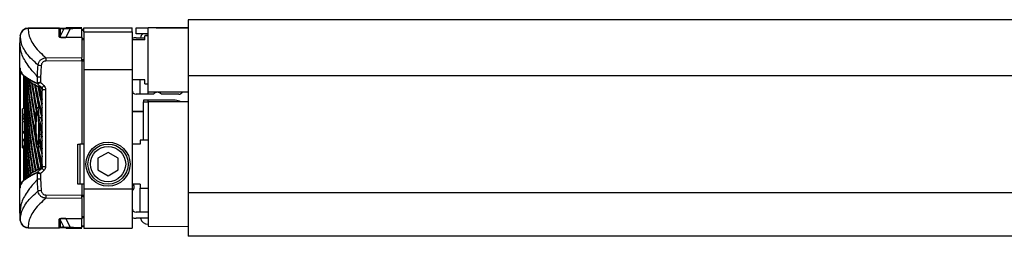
# Model space of a CAD drawing. Header units: millimetres. Extents: x 0 to 420, y 0 to 297.
# Tile 5 of 7: x 271 to 310, y 213 to 221. Entities that reach past the tile are written whole.
import ezdxf

# ---------------------------------------------------------------- set-up
doc = ezdxf.new("R2010")
doc.units = ezdxf.units.MM

msp = doc.modelspace()

# ---------------------------------------------------------------- linework, layer by layer
at = {"color": 7, "linetype": 'Continuous', "lineweight": 25}
for p, q in [((325.2993, 221.2563), (278.0073, 221.2563)), ((278.0073, 221.2563), (278.0073, 219.0525)), ((272.9393, 220.9325), (271.7187, 220.9219)), ((271.7188, 220.908), (273.8299, 220.9264)), ((271.7188, 220.9103), (271.7188, 220.908)), ((271.7188, 220.908), (271.7188, 220.9059)), ((272.9356, 220.5778), (272.9356, 220.8897)), ((272.9545, 220.918), (272.9633, 220.9188)), ((272.9763, 220.9136), (272.9763, 220.6017)), ((272.9763, 220.6017), (273.1204, 220.8806)), ((273.1883, 220.9208), (273.3664, 220.9223)), ((273.3664, 220.8992), (273.1935, 220.5646)), ((273.8299, 220.9403), (273.212, 220.9349)), ((273.8299, 220.5699), (273.8299, 220.9214)), ((273.9087, 220.8622), (273.8299, 220.8636)), ((273.8299, 220.8496), (273.9087, 220.8482)), ((273.9087, 220.941), (275.8004, 220.941)), ((273.9087, 220.7834), (273.9087, 220.941)), ((273.9087, 220.7834), (273.9087, 219.3025)), ((273.9087, 220.7834), (275.8004, 220.7834)), ((275.8004, 220.7834), (275.8004, 220.941)), ((275.8004, 220.7834), (275.8004, 219.3025)), ((275.958, 220.7045), (275.958, 220.941)), ((275.958, 220.941), (276.4309, 220.941)), ((278.0073, 220.941), (276.4309, 220.941)), ((276.4309, 219.6799), (276.4309, 220.941)), ((276.7462, 220.941), (278.0073, 220.941)), ((271.408, 220.6271), (271.4081, 220.6293)), ((273.1935, 220.5646), (273.8299, 220.5699)), ((273.8299, 220.5562), (273.1935, 220.5509)), ((273.8299, 220.5699), (273.8299, 220.5562)), ((273.8299, 220.5562), (273.8299, 219.7678)), ((273.8299, 220.5158), (273.9087, 220.5149)), ((273.8299, 220.4797), (273.9087, 220.4784)), ((276.2969, 220.4681), (275.8004, 220.4681)), ((276.4309, 220.7045), (275.958, 220.7045)), ((275.958, 220.5469), (276.2969, 220.5469)), ((276.4309, 220.6257), (276.2969, 220.6257)), ((276.2969, 220.4681), (276.2969, 220.6257)), ((276.4309, 220.6387), (276.3206, 220.6387)), ((276.3206, 220.6257), (276.3206, 220.6387)), ((271.3865, 220.3507), (271.3865, 220.3507)), ((271.3865, 219.3582), (271.3865, 220.3507)), ((272.4183, 219.7565), (273.8299, 219.7678)), ((273.8299, 219.6421), (272.4183, 219.6308)), ((273.8299, 219.6421), (273.8299, 219.7678)), ((273.8299, 219.6913), (273.9087, 219.6899)), ((273.8299, 219.6428), (273.9087, 219.6428)), ((273.8299, 219.6421), (273.8299, 216.3694)), ((276.4309, 218.4188), (276.4309, 219.6799)), ((271.3865, 219.3582), (271.3865, 219.3582)), ((271.3865, 214.6418), (271.3865, 219.3582)), ((271.4004, 219.3445), (271.4004, 214.6555)), ((273.9087, 219.3025), (275.8004, 219.3025)), ((273.9087, 219.3025), (273.9087, 214.6149)), ((275.8004, 219.3025), (275.8004, 214.6149)), ((271.5286, 219.0677), (271.6868, 218.9099)), ((271.5443, 217.7558), (271.5443, 219.0754)), ((271.5756, 219.0208), (271.5756, 218.6121)), ((271.6278, 219.0023), (271.6701, 218.945)), ((272.0843, 218.7597), (272.0843, 219.0027)), ((272.0843, 219.0027), (272.0844, 219.0027)), ((272.2087, 219.0024), (272.2087, 218.7923)), ((276.2969, 218.8917), (275.8004, 218.8917)), ((276.1157, 218.3399), (276.1157, 218.8917)), ((276.2969, 218.734), (276.2969, 218.8917)), ((325.2993, 219.0525), (278.0073, 219.0525)), ((278.0073, 219.0525), (278.0073, 214.4519)), ((271.5756, 218.4452), (271.5756, 218.6121)), ((272.0838, 218.7597), (272.0843, 218.7597)), ((272.0976, 218.7262), (272.0982, 218.7263)), ((272.2498, 218.5747), (272.2504, 218.5744)), ((272.2747, 218.5179), (272.2731, 218.5186)), ((272.2731, 218.1241), (272.2731, 218.5186)), ((272.2747, 218.5179), (272.399, 218.5179)), ((272.2747, 215.4821), (272.2747, 218.5179)), ((272.399, 218.5179), (272.399, 215.4821)), ((276.2969, 218.734), (276.4309, 218.734)), ((276.6355, 218.3242), (275.958, 218.3242)), ((277.4962, 218.0877), (276.2418, 218.0877)), ((276.2418, 218.0877), (276.2418, 218.0247)), ((276.4309, 218.4188), (278.0073, 218.4188)), ((276.4309, 218.3399), (276.4309, 218.4188)), ((276.4309, 218.0286), (276.4309, 218.0877)), ((277.629, 218.3242), (276.9515, 218.3242)), ((271.5756, 217.749), (271.4968, 217.7483)), ((271.5756, 217.9637), (271.5756, 217.7058)), ((271.6575, 217.7921), (271.6524, 217.792)), ((272.1564, 217.7928), (272.0785, 217.7914)), ((272.2731, 217.4757), (272.2731, 217.9441)), ((276.2418, 216.5271), (276.2418, 218.0247)), ((276.2418, 218.0247), (276.4309, 218.0247)), ((278.0073, 218.0345), (276.4309, 218.0247)), ((276.4309, 218.0247), (276.4309, 213.1378)), ((271.5775, 217.5319), (271.4968, 217.5312)), ((271.4968, 217.4794), (271.4968, 217.5312)), ((271.4968, 217.4794), (271.5778, 217.4794)), ((271.4968, 217.4049), (271.4968, 217.4794)), ((271.4968, 217.3569), (271.4968, 217.4049)), ((271.4968, 217.4049), (271.5778, 217.4049)), ((271.4968, 217.3569), (271.5776, 217.3563)), ((271.4968, 217.2533), (271.4968, 217.3569)), ((271.5756, 217.5337), (271.5756, 217.2685)), ((271.5778, 217.4049), (271.5778, 217.4794)), ((271.5789, 217.4056), (271.5789, 216.9241)), ((272.2189, 217.3978), (272.1396, 217.3977)), ((272.2731, 216.8273), (272.2731, 217.2957)), ((276.2418, 217.6542), (275.8004, 217.6542)), ((276.2418, 217.6306), (275.8004, 217.6306)), ((276.0368, 217.6542), (276.0368, 217.6306)), ((271.4968, 217.2533), (271.5765, 217.2527)), ((271.4968, 217.2495), (271.4968, 217.2533)), ((271.4968, 217.2495), (271.5764, 217.2488)), ((271.4968, 216.8561), (271.4968, 217.2357)), ((271.4968, 216.8561), (271.4968, 216.9083)), ((271.5756, 217.2488), (271.5756, 217.2461)), ((271.5756, 217.0582), (271.5756, 216.8595)), ((271.5789, 216.9241), (271.592, 216.9242)), ((271.7604, 217.0462), (271.6815, 217.046)), ((271.4968, 216.8561), (271.5763, 216.8561)), ((271.4968, 216.8073), (271.4968, 216.8561)), ((271.4968, 216.8073), (271.5761, 216.8066)), ((271.4968, 216.5608), (271.4968, 216.8073)), ((271.4968, 216.5608), (271.5776, 216.5614)), ((271.4968, 216.5128), (271.4968, 216.5608)), ((271.4968, 216.5128), (271.5778, 216.5128)), ((271.4968, 216.2935), (271.4968, 216.5128)), ((271.5778, 216.2935), (271.5778, 216.5128)), ((271.5789, 216.7572), (271.5789, 216.2758)), ((272.2242, 216.7255), (272.1449, 216.7253)), ((272.2731, 216.179), (272.2731, 216.6473)), ((276.4309, 216.5271), (276.1157, 216.5271)), ((276.1157, 216.5271), (276.1157, 216.3694)), ((271.4968, 216.2417), (271.4968, 216.2935)), ((271.4968, 216.2935), (271.5778, 216.2935)), ((271.4968, 216.2417), (271.5775, 216.241)), ((271.4968, 216.2364), (271.4968, 216.2417)), ((271.4968, 216.2364), (271.5756, 216.2359)), ((271.4968, 216.2177), (271.4968, 216.2364)), ((271.4968, 216.2177), (271.5756, 216.2171)), ((271.5443, 214.9299), (271.5443, 216.2173)), ((271.5756, 216.241), (271.5756, 215.8517)), ((271.5789, 216.2758), (271.592, 216.2758)), ((271.6524, 216.208), (271.6835, 216.2074)), ((271.7528, 216.4782), (271.6739, 216.4782)), ((272.1834, 216.2634), (272.1041, 216.2638)), ((272.1834, 216.2634), (272.1945, 216.3364)), ((273.6722, 214.793), (273.6722, 216.3694)), ((273.6722, 216.3694), (273.7511, 216.3694)), ((273.7511, 216.3694), (273.7511, 214.793)), ((273.9087, 216.3694), (273.7511, 216.3694)), ((276.1157, 216.3694), (275.8004, 216.3694)), ((271.5756, 215.8517), (271.5756, 215.3702)), ((271.5789, 216.1088), (271.5789, 215.6274)), ((272.2731, 215.5306), (272.2731, 215.9989)), ((274.8545, 216.0363), (274.4605, 215.8088)), ((274.4605, 215.8088), (274.4605, 215.3537)), ((275.2486, 215.8088), (274.8545, 216.0363)), ((275.2486, 215.3537), (275.2486, 215.8088)), ((271.5756, 215.2033), (271.5756, 215.3702)), ((271.5789, 215.6274), (271.592, 215.6274)), ((272.2747, 215.4821), (272.399, 215.4821)), ((274.4605, 215.3537), (274.8545, 215.1262)), ((274.8545, 215.1262), (275.2486, 215.3537)), ((271.6865, 215.0898), (271.5286, 214.9323)), ((271.67, 215.055), (271.6349, 215.0087)), ((271.9995, 215.3064), (271.9562, 215.2808)), ((272.0843, 215.2403), (272.0838, 215.2403)), ((272.0843, 214.9973), (272.0843, 215.2403)), ((272.0844, 214.9973), (272.0843, 214.9973)), ((272.0976, 215.2738), (272.0982, 215.2737)), ((272.2087, 215.2077), (272.2087, 214.9976)), ((271.3865, 213.6493), (271.3865, 214.6418)), ((271.3865, 214.6418), (271.3865, 214.6418)), ((273.7511, 214.793), (273.6722, 214.793)), ((273.9087, 214.793), (273.7511, 214.793)), ((273.8299, 214.793), (273.8299, 214.3579)), ((273.9087, 214.6149), (275.8004, 214.6149)), ((273.9087, 214.6149), (273.9087, 213.059)), ((276.1157, 214.793), (275.8004, 214.793)), ((275.8004, 214.6149), (275.8004, 213.059)), ((276.1157, 214.793), (276.1157, 214.6354)), ((276.1157, 214.6354), (276.4309, 214.6354)), ((276.1157, 213.6896), (276.1157, 214.6354)), ((272.4183, 214.3692), (273.8299, 214.3579)), ((273.8299, 214.2322), (272.4183, 214.2435)), ((273.8299, 214.2322), (273.8299, 214.3579)), ((273.8299, 214.3572), (273.9087, 214.3572)), ((273.8299, 214.3087), (273.9087, 214.3101)), ((273.8299, 214.2322), (273.8299, 213.4438)), ((325.2993, 214.4519), (278.0073, 214.4519)), ((278.0073, 214.4519), (278.0073, 212.7437)), ((271.3865, 213.6493), (271.3865, 213.6493)), ((272.9356, 213.1103), (272.9356, 213.4222)), ((273.1935, 213.4491), (273.8299, 213.4438)), ((273.8299, 213.4301), (273.1935, 213.4354)), ((273.1935, 213.4354), (273.3664, 213.1008)), ((273.8299, 213.5203), (273.9087, 213.5216)), ((273.8299, 213.4842), (273.9087, 213.4851)), ((273.8299, 213.4438), (273.8299, 213.4301)), ((273.8299, 213.0786), (273.8299, 213.4301)), ((276.4309, 213.6896), (275.958, 213.6896)), ((276.4309, 213.4531), (275.958, 213.4531)), ((271.4081, 213.3707), (271.408, 213.3729)), ((271.7187, 213.0781), (272.9393, 213.0675)), ((271.7188, 213.0941), (271.7188, 213.092)), ((271.7188, 213.092), (273.8299, 213.0736)), ((271.7188, 213.092), (271.7188, 213.0891)), ((272.9633, 213.0812), (272.9545, 213.082)), ((273.1204, 213.1194), (272.9763, 213.3983)), ((272.9763, 213.3983), (272.9763, 213.0864)), ((273.3664, 213.0777), (273.1883, 213.0792)), ((273.212, 213.0651), (273.8299, 213.0597)), ((273.8299, 213.1504), (273.9087, 213.1518)), ((273.8299, 213.1364), (273.9087, 213.1378)), ((273.9087, 213.059), (275.8004, 213.059)), ((276.4309, 213.1378), (278.0073, 213.128)), ((325.2993, 212.7437), (278.0073, 212.7437))]:
    msp.add_line(p, q, dxfattribs=at)
at = {"color": 7, "linetype": 'Continuous', "lineweight": 25, "flags": 128}
for points in [[(272.9763, 220.9136), (272.969, 220.9165), (272.9633, 220.9188)], [(272.2504, 218.5744), (272.174, 218.6503), (272.1575, 218.6667), (272.0976, 218.7262)], [(272.2087, 218.7923), (272.2452, 218.7561), (272.3382, 218.6638)], [(272.0976, 215.2738), (272.174, 215.3497), (272.2504, 215.4256)], [(272.3382, 215.3362), (272.2452, 215.2439), (272.2087, 215.2077)]]:
    msp.add_lwpolyline(points, dxfattribs=at)
at = {"color": 7, "linetype": 'Continuous', "lineweight": 25}
for radius in [0.867, 0.7882, 0.6936]:
    msp.add_circle((274.8545, 215.5812), radius, dxfattribs=at)
for centre, radius, start, end in [((271.7211, 220.5932), 0.3148, 90.41075, 173.82145), ((271.7211, 220.591), 0.3149, 90.41461, 173.82073), ((272.9352, 220.937), 0.0473, 270.45949, 330.36316), ((273.189, 220.8421), 0.0787, 90.5124, 150.65937), ((276.4736, 220.0882), 5.0939, 173.95163, 177.04549), ((272.9352, 220.6251), 0.0473, 270.45949, 330.36316), ((272.4287, 220.5577), 0.7649, 359.48748, 0.51252), ((275.958, 220.1528), 0.3941, 90, 113.57818), ((276.4309, 220.4681), 0.3153, 131.40962, 165.52249), ((276.7616, 219.6937), 4.3437, 179.1712, 180.8288), ((276.7276, 265.6006), 46.3578, 264.28164, 264.43522), ((272.131, 218.7594), 0.0471, 179.69627, 224.89199), ((272.1319, 218.7599), 0.0476, 180.27775, 224.92063), ((276.2505, 214.737), 5.5431, 134.89458, 136.18907), ((275.958, 218.4818), 0.1576, 180, 270), ((276.7935, 218.2064), 0.197, 36.68811, 143.31189), ((277.4962, 217.6148), 0.4729, 62.08832, 90), ((277.629, 218.4818), 0.1576, 270, 336.42182), ((276.2505, 219.263), 5.5431, 223.81093, 225.10542), ((272.131, 215.2406), 0.0471, 135.10801, 180.30373), ((272.1319, 215.2401), 0.0476, 135.07937, 179.72225), ((275.6821, 214.6827), 0.197, 306.8699, 34.0558), ((276.7276, 168.3994), 46.3578, 95.56478, 95.71836), ((276.7616, 214.3063), 4.3437, 179.1712, 180.8288), ((275.958, 213.8472), 0.1576, 180, 270), ((276.4736, 213.9118), 5.0939, 182.95451, 186.04838), ((272.9352, 213.3749), 0.0473, 29.63684, 89.54051), ((272.4287, 213.4423), 0.7649, 359.48748, 0.51252), ((275.958, 213.8472), 0.3941, 246.42182, 270), ((276.4309, 213.5319), 0.3153, 194.47751, 270), ((271.7211, 213.409), 0.3149, 186.17949, 269.5857), ((271.7211, 213.4068), 0.3148, 186.17855, 269.58925), ((272.9352, 213.063), 0.0473, 29.63684, 89.54051), ((273.189, 213.1579), 0.0787, 209.34063, 269.4876)]:
    msp.add_arc(centre, radius, start, end, dxfattribs=at)
for centre, major_axis, ratio, start_param, end_param in [((273.4559, 220.8443), (0.3382, -0.0311), 0.1425845, 1.8517637, 3.0286506), ((273.3542, 220.5994), (0.4186, 0.0219), 0.1038687, 3.1361623, 4.3130492), ((273.3538, 220.6466), (0.3778, 0.0495), 0.1773458, 3.0742614, 4.2511482), ((406.799, 217.8163), (135.2219, -1.5418), 0.414169, 3.1476617, 3.1753083), ((406.799, 220.5378), (135.2219, 1.5418), 0.414169, 3.1407027, 3.1666855), ((406.799, 218.4647), (135.2219, -1.5418), 0.414169, 3.1588855, 3.1817341), ((406.799, 221.1862), (135.2219, 1.5418), 0.414169, 3.1531833, 3.218904), ((406.799, 219.1131), (135.2219, -1.5418), 0.414169, 3.1715549, 3.2359826), ((406.799, 221.8346), (135.2219, 1.5418), 0.414169, 3.1653215, 3.2294091), ((406.799, 219.7615), (135.2219, -1.5418), 0.414169, 3.1836893, 3.2284504), ((406.799, 222.483), (135.2219, 1.5418), 0.414169, 3.1778803, 3.2177659), ((406.799, 220.4099), (135.2219, -1.5418), 0.414169, 3.1966516, 3.2268682), ((406.799, 223.1314), (135.2219, 1.5418), 0.414169, 3.1906186, 3.2178101), ((406.799, 219.8894), (135.2219, 1.5418), 0.414169, 3.1368704, 3.1647365), ((406.799, 217.1679), (135.2219, -1.5418), 0.414169, 3.146315, 3.1742349), ((406.799, 221.0583), (135.2219, -1.5418), 0.414169, 3.2096241, 3.2295325), ((406.799, 223.7797), (135.2219, 1.5418), 0.414169, 3.203634, 3.221638), ((406.799, 223.7797), (135.1431, 1.5409), 0.414169, 3.2046672, 3.2212045), ((406.799, 221.7066), (135.2219, -1.5418), 0.414169, 3.2226079, 3.2479278), ((406.799, 224.4281), (135.2219, 1.5418), 0.414169, 3.2166698, 3.2384832), ((406.799, 224.4281), (135.1431, 1.5409), 0.414169, 3.2175547, 3.2325931), ((406.799, 222.355), (135.2219, -1.5418), 0.414169, 3.2356038, 3.2479278), ((406.799, 225.0765), (135.2219, 1.5418), 0.414169, 3.2297269, 3.2384832), ((406.799, 225.0765), (135.1431, 1.5409), 0.414169, 3.2298573, 3.2325931), ((406.799, 223.1314), (135.1431, 1.5409), 0.414169, 3.2014731, 3.2118391), ((406.799, 219.241), (135.2219, 1.5418), 0.414169, 3.1368704, 3.1874403), ((406.799, 218.4647), (135.2219, -1.5418), 0.414169, 3.182791, 3.2255169), ((406.799, 215.7835), (135.222, -1.5296), 0.4082376, 3.1408103, 3.1426868), ((406.799, 216.5195), (135.2219, -1.5418), 0.414169, 3.1532999, 3.1941409), ((406.799, 222.483), (135.1431, 1.5409), 0.414169, 3.2014731, 3.2111161), ((406.799, 223.7797), (135.2219, 1.5418), 0.414169, 3.2282303, 3.2384832), ((406.799, 223.7797), (135.1431, 1.5409), 0.414169, 3.2282952, 3.2325931), ((406.799, 218.5927), (135.2219, 1.5418), 0.414169, 3.1438553, 3.1769639), ((406.799, 220.5378), (135.2219, 1.5418), 0.414169, 3.1764356, 3.2084087), ((406.799, 221.8346), (135.1431, 1.5409), 0.414169, 3.2014731, 3.2107809), ((406.799, 221.0583), (135.2219, -1.5418), 0.414169, 3.2383085, 3.2479278), ((406.799, 218.1342), (135.222, 1.5296), 0.4082381, 3.1369749, 3.142375), ((406.799, 215.8712), (135.2219, -1.5418), 0.414169, 3.1532999, 3.1836839), ((406.799, 217.8163), (135.2219, -1.5418), 0.414169, 3.1858228, 3.2150558), ((406.799, 220.4099), (135.2219, -1.5418), 0.414169, 3.2375651, 3.2479278), ((406.799, 223.1314), (135.2219, 1.5418), 0.414169, 3.228661, 3.2384832), ((406.799, 223.1314), (135.1431, 1.5409), 0.414169, 3.2287259, 3.2325931), ((406.799, 217.9443), (135.2219, 1.5418), 0.414169, 3.1438553, 3.1659828), ((406.799, 217.1679), (135.2219, -1.5418), 0.414169, 3.1835014, 3.2045977), ((406.799, 219.8894), (135.2219, 1.5418), 0.414169, 3.1749937, 3.1979214), ((406.799, 221.1862), (135.1431, 1.5409), 0.414169, 3.2014731, 3.2177406), ((406.799, 221.8346), (135.1431, 1.5409), 0.414169, 3.2145152, 3.2294268), ((406.799, 219.7615), (135.2219, -1.5418), 0.414169, 3.2325732, 3.2458073), ((406.799, 222.483), (135.2219, 1.5418), 0.414169, 3.2253052, 3.2384832), ((406.799, 222.483), (135.1431, 1.5409), 0.414169, 3.2253774, 3.2325931), ((406.799, 214.5744), (135.2219, -1.5418), 0.414169, 3.146315, 3.1615875), ((406.799, 215.2228), (135.2219, -1.5418), 0.414169, 3.1532999, 3.1732253), ((406.799, 216.6475), (135.2219, 1.5418), 0.414169, 3.1368704, 3.1437796), ((406.799, 217.2959), (135.2219, 1.5418), 0.414169, 3.1438553, 3.1550218), ((406.799, 220.5378), (135.1431, 1.5409), 0.414169, 3.2014731, 3.2072782), ((406.799, 213.926), (135.2219, -1.5418), 0.414169, 3.146315, 3.1502874), ((273.3542, 213.4006), (0.4186, -0.0219), 0.1038687, 1.9701362, 3.147023), ((273.3538, 213.3534), (0.3778, -0.0495), 0.1773458, 2.0320371, 3.2089239), ((273.4559, 213.1557), (0.3382, 0.0311), 0.1425845, 3.2545347, 4.4314216)]:
    msp.add_ellipse(centre, major_axis=major_axis, ratio=ratio, start_param=start_param, end_param=end_param, dxfattribs=at)
for points, knots in [([(271.7176, 220.9185), (271.6832, 220.9161), (271.6169, 220.9116), (271.535, 220.8651), (271.4769, 220.8097), (271.4406, 220.7536), (271.4201, 220.7029), (271.4108, 220.6628), (271.4077, 220.6384), (271.4072, 220.6295), (271.4072, 220.6293)], [0, 0, 0, 0, 0.2191321, 0.421732, 0.5896032, 0.7314094, 0.8479313, 0.9378161, 0.9988061, 1, 1, 1, 1]), ([(271.7188, 220.9059), (271.7246, 220.8274), (271.7362, 220.6703), (271.8275, 220.4355), (272.0104, 220.1302), (272.2567, 219.9046), (272.4183, 219.7565)], [0, 0, 0, 0, 0.2036202, 0.4072406, 0.6109477, 1, 1, 1, 1]), ([(272.9356, 220.8897), (272.9359, 220.8924), (272.9368, 220.9005), (272.9365, 220.91), (272.9515, 220.9167), (272.9545, 220.918)], [0, 0, 0, 0, 0.2892673, 0.8568296, 1, 1, 1, 1]), ([(272.9759, 220.9189), (273.0183, 220.9193), (273.0972, 220.92), (273.1594, 220.9205), (273.1883, 220.9208)], [0, 0, 0, 0, 0.535561, 1, 1, 1, 1]), ([(273.1204, 220.8806), (273.0915, 220.8833), (273.04, 220.8881), (272.9958, 220.9058), (272.9763, 220.9136)], [0, 0, 0, 0, 0.5599741, 1, 1, 1, 1]), ([(273.3664, 220.8992), (273.3664, 220.9066), (273.3663, 220.9196), (273.3664, 220.9215), (273.3664, 220.9223)], [0, 0, 0, 0, 0.56, 1, 1, 1, 1]), ([(273.3664, 220.9223), (273.453, 220.9231), (273.6078, 220.9244), (273.7619, 220.9258), (273.8299, 220.9264)], [0, 0, 0, 0, 0.5593923, 1, 1, 1, 1]), ([(273.8299, 220.9214), (273.7434, 220.9152), (273.5892, 220.9043), (273.4344, 220.9008), (273.3664, 220.8992)], [0, 0, 0, 0, 0.560586, 1, 1, 1, 1]), ([(273.8299, 220.9214), (273.8299, 220.9223), (273.8299, 220.9245), (273.8299, 220.9261), (273.8299, 220.9263), (273.8299, 220.9264)], [0, 0, 0, 0, 0.3193957, 0.7481913, 1, 1, 1, 1]), ([(271.4085, 220.6435), (271.4038, 220.5974), (271.3946, 220.5052), (271.3892, 220.4127), (271.3865, 220.3665)], [0, 0, 0, 0, 0.5005685, 1, 1, 1, 1]), ([(272.1085, 219.4734), (271.9465, 219.6185), (271.6996, 219.8396), (271.518, 220.1687), (271.4218, 220.3305), (271.4219, 220.672), (271.408, 220.6249), (271.408, 220.6249)], [0, 0, 0, 0, 0.3887669, 0.5925279, 0.7962893, 0.9999993, 1, 1, 1, 1]), ([(271.408, 220.6249), (271.408, 220.6249), (271.408, 220.6256), (271.408, 220.6263), (271.408, 220.6271)], [0, 0, 0, 0, 0.0003655, 1, 1, 1, 1]), ([(272.0843, 219.0027), (272.079, 219.0112), (272.0458, 219.0636), (271.9058, 219.2096), (271.6652, 219.5138), (271.4339, 219.9142), (271.4023, 220.2051), (271.3865, 220.3507)], [0, 0, 0, 0, 0.0117013, 0.0722088, 0.3141935, 0.6568871, 1, 1, 1, 1]), ([(272.1085, 219.4734), (272.1155, 219.508), (272.1294, 219.5774), (272.1922, 219.6653), (272.2779, 219.7282), (272.3585, 219.7536), (272.4059, 219.7559), (272.4183, 219.7565)], [0, 0, 0, 0, 0.2296881, 0.4595969, 0.6887793, 0.9180889, 1, 1, 1, 1]), ([(272.4183, 219.6308), (272.4108, 219.6305), (272.3823, 219.6292), (272.3338, 219.6141), (272.2823, 219.5765), (272.2446, 219.5237), (272.2363, 219.482), (272.2322, 219.4612)], [0, 0, 0, 0, 0.0821077, 0.3116546, 0.5407071, 0.7703697, 1, 1, 1, 1]), ([(271.3865, 219.3582), (271.3923, 219.3156), (271.4018, 219.2472), (271.4647, 219.1529), (271.5196, 219.0947), (271.5858, 219.0365), (271.663, 218.9783), (271.7896, 218.9008), (271.9294, 218.8279), (272.0358, 218.7809), (272.0838, 218.7597)], [0, 0, 0, 0, 0.2128192, 0.3423754, 0.4719316, 0.50432, 0.6339994, 0.7636564, 0.8932125, 1, 1, 1, 1]), ([(272.0976, 218.7262), (272.0495, 218.7474), (271.9432, 218.7944), (271.8034, 218.8673), (271.6767, 218.9448), (271.5997, 219.003), (271.5333, 219.0613), (271.4804, 219.1195), (271.4353, 219.1777), (271.4285, 219.2101), (271.4271, 219.2166)], [0, 0, 0, 0, 0.1302824, 0.288343, 0.4465265, 0.6047374, 0.6442518, 0.8023123, 0.9603728, 1, 1, 1, 1]), ([(272.0844, 219.0027), (272.0848, 219.0441), (272.0865, 219.2013), (272.0992, 219.358), (272.1085, 219.4734)], [0, 0, 0, 0, 0.2638842, 1, 1, 1, 1]), ([(272.2322, 219.4612), (272.2231, 219.3487), (272.2108, 219.1959), (272.2091, 219.0427), (272.2087, 219.0024)], [0, 0, 0, 0, 0.7365741, 1, 1, 1, 1]), ([(271.6799, 218.9207), (271.6921, 218.9076), (271.7331, 218.8635), (271.8163, 218.8036), (271.9393, 218.7255), (272.0718, 218.6528), (272.198, 218.5955), (272.2547, 218.5697)], [0, 0, 0, 0, 0.1134097, 0.380634, 0.514243, 0.7814673, 1, 1, 1, 1]), ([(272.2087, 219.0024), (272.2043, 219.0024), (272.1856, 219.0024), (272.1533, 219.0025), (272.1184, 219.0026), (272.0929, 219.0026), (272.0872, 219.0027), (272.0844, 219.0027)], [0, 0, 0, 0, 0.0716067, 0.3068114, 0.5378745, 0.7689372, 1, 1, 1, 1]), ([(271.9457, 218.7249), (271.9457, 218.7249), (271.9532, 218.7203), (271.9611, 218.7157), (271.969, 218.7111)], [0, 0, 0, 0, 0.0053381, 1, 1, 1, 1]), ([(272.006, 218.69), (272.0041, 218.691), (271.9947, 218.6963), (271.9823, 218.7033), (271.972, 218.7093), (271.969, 218.7111)], [0, 0, 0, 0, 0.14942534, 0.747127, 1, 1, 1, 1]), ([(272.006, 218.69), (272.0165, 218.6841), (272.0385, 218.6719), (272.074, 218.6532), (272.0999, 218.6399), (272.1137, 218.633), (272.1143, 218.6327)], [0, 0, 0, 0, 0.3060679, 0.6376123, 0.9838287, 1, 1, 1, 1]), ([(272.2087, 218.7923), (272.2084, 218.7922), (272.2013, 218.7904), (272.1802, 218.7849), (272.1474, 218.7763), (272.1153, 218.7679), (272.0922, 218.7618), (272.087, 218.7604), (272.0843, 218.7597)], [0, 0, 0, 0, 0.0053156, 0.1176999, 0.3508535, 0.5700679, 0.7835799, 1, 1, 1, 1]), ([(272.2087, 218.7923), (272.2084, 218.7921), (272.2021, 218.7884), (272.1833, 218.7773), (272.1542, 218.76), (272.1257, 218.743), (272.1052, 218.7307), (272.1006, 218.7278), (272.0982, 218.7263)], [0, 0, 0, 0, 0.0053156, 0.1176999, 0.3508535, 0.5700679, 0.7835799, 1, 1, 1, 1]), ([(272.1582, 218.6112), (272.156, 218.6122), (272.1451, 218.6175), (272.1304, 218.6247), (272.1181, 218.6308), (272.1143, 218.6327)], [0, 0, 0, 0, 0.1469211, 0.7346058, 1, 1, 1, 1]), ([(272.1582, 218.6112), (272.1722, 218.6045), (272.2021, 218.5902), (272.2408, 218.5726), (272.2656, 218.5617), (272.2731, 218.5583)], [0, 0, 0, 0, 0.3784171, 0.8098591, 1, 1, 1, 1]), ([(272.2731, 218.5186), (272.2719, 218.5289), (272.2697, 218.5482), (272.2581, 218.5661), (272.2508, 218.5735), (272.2498, 218.5747)], [0, 0, 0, 0, 0.49797232, 0.9247743, 1, 1, 1, 1]), ([(272.2747, 218.5179), (272.2746, 218.5195), (272.2743, 218.5299), (272.2695, 218.5511), (272.2571, 218.5662), (272.2504, 218.5744)], [0, 0, 0, 0, 0.0718682, 0.4987863, 1, 1, 1, 1]), ([(272.2747, 218.5179), (272.2747, 218.5181), (272.2756, 218.5256), (272.278, 218.5443), (272.2801, 218.5662), (272.2813, 218.5794)], [0, 0, 0, 0, 0.0099417, 0.4001815, 1, 1, 1, 1]), ([(272.3382, 218.6638), (272.3551, 218.6427), (272.3867, 218.6033), (272.3984, 218.5488), (272.399, 218.5219), (272.399, 218.5179)], [0, 0, 0, 0, 0.4975078, 0.9271867, 1, 1, 1, 1]), ([(271.4968, 217.5595), (271.4968, 217.5903), (271.4968, 217.6641), (271.4968, 217.7338), (271.4968, 217.7429), (271.4968, 217.7469)], [0, 0, 0, 0, 0.28499276, 0.68303236, 1, 1, 1, 1]), ([(271.5763, 216.8561), (271.5762, 216.9854), (271.5762, 217.2084), (271.5759, 217.4797), (271.5757, 217.6337), (271.5756, 217.6876), (271.5756, 217.7058)], [0, 0, 0, 0, 0.3858589, 0.6649336, 0.8871478, 1, 1, 1, 1]), ([(271.6375, 217.4706), (271.6393, 217.5177), (271.6429, 217.6121), (271.65, 217.6704), (271.6577, 217.6569), (271.6652, 217.5683), (271.6714, 217.4158), (271.6755, 217.2163), (271.6769, 216.9926), (271.6753, 216.7698), (271.671, 216.5729), (271.6647, 216.4241), (271.6572, 216.3401), (271.6495, 216.3306), (271.6425, 216.3966), (271.6369, 216.5307), (271.6332, 216.7176), (271.6315, 216.9366), (271.632, 217.1618), (271.6342, 217.3457), (271.6366, 217.4359), (271.6375, 217.4706)], [0, 0, 0, 0, 0.0537008, 0.107401, 0.161118, 0.214849, 0.268575, 0.3222758, 0.3759418, 0.429583, 0.4832243, 0.5368906, 0.5905915, 0.6443177, 0.6980486, 0.7517655, 0.8054595, 0.8591318, 0.9127903, 0.9664454, 1, 1, 1, 1]), ([(271.6357, 217.5913), (271.6379, 217.645), (271.6422, 217.7527), (271.6481, 217.7781), (271.651, 217.7908)], [0, 0, 0, 0, 0.4989175, 1, 1, 1, 1]), ([(271.6525, 217.786), (271.655, 217.7836), (271.6577, 217.7811), (271.6603, 217.7587), (271.6604, 217.7578)], [0, 0, 0, 0, 0.9585841, 1, 1, 1, 1]), ([(271.6656, 217.6985), (271.6673, 217.6701), (271.6718, 217.595), (271.6776, 217.4124), (271.6808, 217.2088), (271.6813, 217.0832), (271.6815, 217.046)], [0, 0, 0, 0, 0.2012869, 0.5312186, 0.8609815, 1, 1, 1, 1]), ([(272.0183, 217.3296), (272.0219, 217.4072), (272.0282, 217.5449), (272.0389, 217.6357), (272.0436, 217.6754)], [0, 0, 0, 0, 0.5628369, 1, 1, 1, 1]), ([(272.0786, 217.7834), (272.0804, 217.7859), (272.0897, 217.799), (272.1071, 217.7329), (272.1268, 217.5978), (272.1355, 217.4608), (272.1396, 217.3977)], [0, 0, 0, 0, 0.0747994, 0.3988125, 0.7227908, 1, 1, 1, 1]), ([(271.5778, 217.4794), (271.5778, 217.4853), (271.5778, 217.4971), (271.5777, 217.5128), (271.5776, 217.5246), (271.5776, 217.5313), (271.5775, 217.5312), (271.5775, 217.5312)], [0, 0, 0, 0, 0.2143545, 0.4290874, 0.643822, 0.8585602, 1, 1, 1, 1]), ([(271.5776, 217.3563), (271.5776, 217.359), (271.5777, 217.3645), (271.5777, 217.3786), (271.5778, 217.3928), (271.5778, 217.4018), (271.5778, 217.4049)], [0, 0, 0, 0, 0.27984956, 0.56482117, 0.8497894, 1, 1, 1, 1]), ([(271.6281, 217.052), (271.6285, 217.1405), (271.6291, 217.2906), (271.6315, 217.4173), (271.6325, 217.4694)], [0, 0, 0, 0, 0.58942687, 1, 1, 1, 1]), ([(272.0394, 217.454), (272.0441, 217.5008), (272.0535, 217.5945), (272.0718, 217.6539), (272.091, 217.6432), (272.1091, 217.5585), (272.124, 217.4107), (272.1337, 217.2165), (272.1371, 216.9983), (272.1336, 216.7809), (272.1239, 216.5882), (272.1091, 216.4415), (272.091, 216.3572), (272.0718, 216.3453), (272.0537, 216.4076), (272.0386, 216.5373), (272.0282, 216.7191), (272.0234, 216.9325), (272.0246, 217.1523), (272.0306, 217.3317), (272.037, 217.4201), (272.0394, 217.454)], [0, 0, 0, 0, 0.053804, 0.1076031, 0.1615183, 0.2155014, 0.269422, 0.323168, 0.3767051, 0.4301008, 0.4834934, 0.5370217, 0.5907565, 0.6446694, 0.6986525, 0.7525749, 0.8063418, 0.8599294, 0.9133852, 0.9668046, 1, 1, 1, 1]), ([(271.5764, 217.2495), (271.5764, 217.2494), (271.5764, 217.249), (271.5765, 217.2514), (271.5765, 217.2527)], [0, 0, 0, 0, 0.4588003, 1, 1, 1, 1]), ([(272.0178, 216.6837), (272.0156, 216.7673), (272.0112, 216.928), (272.0132, 217.0956), (272.0141, 217.176)], [0, 0, 0, 0, 0.520389, 1, 1, 1, 1]), ([(272.1474, 217.1847), (272.1486, 217.0974), (272.1508, 216.9417), (272.1467, 216.7913), (272.1449, 216.7253)], [0, 0, 0, 0, 0.56102331, 1, 1, 1, 1]), ([(271.5761, 216.8071), (271.5761, 216.8073), (271.5761, 216.8077), (271.5762, 216.8154), (271.5762, 216.8278), (271.5763, 216.8423), (271.5763, 216.8521), (271.5763, 216.8561)], [0, 0, 0, 0, 0.1800885, 0.4029794, 0.6258698, 0.8487592, 1, 1, 1, 1]), ([(271.5778, 216.5128), (271.5778, 216.5187), (271.5778, 216.5305), (271.5777, 216.5462), (271.5777, 216.5564), (271.5776, 216.5601), (271.5776, 216.5614)], [0, 0, 0, 0, 0.2844746, 0.5694513, 0.8544304, 1, 1, 1, 1]), ([(271.6447, 216.2445), (271.6421, 216.2796), (271.6369, 216.3498), (271.6315, 216.5514), (271.6291, 216.7405), (271.6285, 216.8544), (271.6283, 216.8811)], [0, 0, 0, 0, 0.3026632, 0.605193, 0.9075685, 1, 1, 1, 1]), ([(271.6811, 216.8803), (271.6803, 216.7936), (271.6789, 216.6463), (271.6753, 216.5272), (271.6739, 216.4782)], [0, 0, 0, 0, 0.5886716, 1, 1, 1, 1]), ([(272.1382, 216.5779), (272.1333, 216.5066), (272.1239, 216.3719), (272.1104, 216.2984), (272.1041, 216.2638)], [0, 0, 0, 0, 0.5295417, 1, 1, 1, 1]), ([(272.2242, 216.7255), (272.2256, 216.7625), (272.2271, 216.8011), (272.2272, 216.842), (272.2272, 216.8437)], [0, 0, 0, 0, 0.9594859, 1, 1, 1, 1]), ([(271.5775, 216.2414), (271.5775, 216.2416), (271.5776, 216.2421), (271.5777, 216.25), (271.5777, 216.2626), (271.5778, 216.2779), (271.5778, 216.2887), (271.5778, 216.2935)], [0, 0, 0, 0, 0.1791483, 0.3938237, 0.6084978, 0.8231687, 1, 1, 1, 1]), ([(271.6691, 216.362), (271.6669, 216.3263), (271.662, 216.245), (271.6559, 216.1962), (271.6528, 216.2106), (271.6525, 216.2119)], [0, 0, 0, 0, 0.4164318, 0.9479416, 1, 1, 1, 1]), ([(272.0784, 216.2086), (272.0708, 216.2176), (272.0555, 216.2358), (272.0402, 216.341), (272.0332, 216.4204), (272.0315, 216.4391)], [0, 0, 0, 0, 0.431457, 0.865462, 1, 1, 1, 1]), ([(272.2369, 215.4224), (272.1864, 215.3993), (272.0671, 215.3446), (271.9393, 215.2745), (271.8163, 215.1964), (271.7331, 215.1365), (271.6921, 215.0924), (271.6799, 215.0793)], [0, 0, 0, 0, 0.2007927, 0.4740831, 0.6107252, 0.8840156, 1, 1, 1, 1]), ([(272.1189, 215.3696), (272.1052, 215.3627), (272.0747, 215.3473), (272.0461, 215.332), (272.0304, 215.3235)], [0, 0, 0, 0, 0.44921287, 1, 1, 1, 1]), ([(272.1189, 215.3696), (272.121, 215.3706), (272.1316, 215.3759), (272.1434, 215.3817), (272.1532, 215.3864), (272.1542, 215.3869)], [0, 0, 0, 0, 0.1825482, 0.9127414, 1, 1, 1, 1]), ([(272.2531, 215.4328), (272.2409, 215.4273), (272.2069, 215.412), (272.1748, 215.3967), (272.1542, 215.3869)], [0, 0, 0, 0, 0.3579755, 1, 1, 1, 1]), ([(272.2333, 215.4182), (272.2394, 215.4293), (272.2486, 215.4461), (272.2454, 215.4632), (272.2443, 215.469)], [0, 0, 0, 0, 0.66087316, 1, 1, 1, 1]), ([(272.2504, 215.4256), (272.2491, 215.4251), (272.2434, 215.4226), (272.2377, 215.4201), (272.2333, 215.4182)], [0, 0, 0, 0, 0.231001, 1, 1, 1, 1]), ([(272.2443, 215.469), (272.2526, 215.4726), (272.2627, 215.4769), (272.2729, 215.4813), (272.2747, 215.4821)], [0, 0, 0, 0, 0.8265638, 1, 1, 1, 1]), ([(272.2504, 215.4256), (272.2516, 215.4268), (272.2589, 215.4343), (272.2695, 215.4508), (272.2743, 215.47), (272.2746, 215.4804), (272.2747, 215.4821)], [0, 0, 0, 0, 0.07710683, 0.50531813, 0.92152329, 1, 1, 1, 1]), ([(272.2813, 215.4206), (272.2801, 215.4338), (272.278, 215.4557), (272.2756, 215.4744), (272.2747, 215.4819), (272.2747, 215.4821)], [0, 0, 0, 0, 0.5998185, 0.9900583, 1, 1, 1, 1]), ([(272.399, 215.4821), (272.3959, 215.4551), (272.3902, 215.4052), (272.3598, 215.3586), (272.341, 215.3392), (272.3382, 215.3362)], [0, 0, 0, 0, 0.4977123, 0.9237782, 1, 1, 1, 1]), ([(272.0838, 215.2403), (272.0358, 215.2191), (271.9294, 215.1721), (271.7896, 215.0992), (271.663, 215.0217), (271.5858, 214.9635), (271.5196, 214.9053), (271.4647, 214.8471), (271.4018, 214.7528), (271.3923, 214.6844), (271.3865, 214.6418)], [0, 0, 0, 0, 0.10678752, 0.23634366, 0.36600064, 0.49568004, 0.52806842, 0.65762457, 0.78718072, 1, 1, 1, 1]), ([(272.0843, 214.9973), (272.079, 214.9888), (272.0458, 214.9364), (271.9058, 214.7904), (271.6652, 214.4862), (271.4339, 214.0858), (271.4023, 213.7949), (271.3865, 213.6493)], [0, 0, 0, 0, 0.0117013, 0.0722088, 0.3141935, 0.6568871, 1, 1, 1, 1]), ([(271.4271, 214.7834), (271.4285, 214.7899), (271.4353, 214.8223), (271.4804, 214.8805), (271.5333, 214.9387), (271.5997, 214.997), (271.6767, 215.0552), (271.8034, 215.1327), (271.9432, 215.2056), (272.0495, 215.2526), (272.0976, 215.2738)], [0, 0, 0, 0, 0.0396272, 0.1976877, 0.3557482, 0.3952626, 0.5534735, 0.711657, 0.8697175, 1, 1, 1, 1]), ([(271.9995, 215.3064), (272.0014, 215.3075), (272.0115, 215.3132), (272.0219, 215.3189), (272.0304, 215.3235)], [0, 0, 0, 0, 0.18503, 1, 1, 1, 1]), ([(272.0843, 215.2403), (272.087, 215.2396), (272.0922, 215.2382), (272.1153, 215.2321), (272.1474, 215.2237), (272.1802, 215.2151), (272.2013, 215.2096), (272.2084, 215.2078), (272.2087, 215.2077)], [0, 0, 0, 0, 0.2164201, 0.4299321, 0.6491465, 0.8823001, 0.9946844, 1, 1, 1, 1]), ([(272.0844, 214.9973), (272.0872, 214.9973), (272.0929, 214.9974), (272.1184, 214.9974), (272.1533, 214.9975), (272.1856, 214.9976), (272.2043, 214.9976), (272.2087, 214.9976)], [0, 0, 0, 0, 0.23106275, 0.46212549, 0.69318856, 0.92839331, 1, 1, 1, 1]), ([(272.1085, 214.5266), (272.0992, 214.642), (272.0865, 214.7987), (272.0848, 214.9559), (272.0844, 214.9973)], [0, 0, 0, 0, 0.7361158, 1, 1, 1, 1]), ([(272.0982, 215.2737), (272.1006, 215.2722), (272.1052, 215.2693), (272.1257, 215.257), (272.1542, 215.24), (272.1833, 215.2227), (272.2021, 215.2116), (272.2084, 215.2079), (272.2087, 215.2077)], [0, 0, 0, 0, 0.2164201, 0.4299321, 0.6491465, 0.8823001, 0.9946844, 1, 1, 1, 1]), ([(272.2087, 214.9976), (272.2091, 214.9573), (272.2108, 214.8041), (272.2231, 214.6513), (272.2322, 214.5388)], [0, 0, 0, 0, 0.2634259, 1, 1, 1, 1]), ([(271.408, 213.3751), (271.408, 213.3751), (271.4086, 213.4534), (271.4279, 213.6114), (271.5164, 213.8465), (271.7005, 214.1524), (271.9469, 214.3784), (272.1085, 214.5266)], [0, 0, 0, 0, 0.0000007, 0.2037107, 0.4074721, 0.6112331, 1, 1, 1, 1]), ([(272.4183, 214.2435), (272.2567, 214.0954), (272.0104, 213.8698), (271.8275, 213.5645), (271.7362, 213.3297), (271.7246, 213.1726), (271.7188, 213.0941)], [0, 0, 0, 0, 0.3890527, 0.5926729, 0.7963808, 1, 1, 1, 1]), ([(272.4183, 214.2435), (272.383, 214.2474), (272.3123, 214.2552), (272.2186, 214.3104), (272.1483, 214.3908), (272.1165, 214.4685), (272.1101, 214.5149), (272.1085, 214.5266)], [0, 0, 0, 0, 0.2310896, 0.4626691, 0.6930315, 0.9222733, 1, 1, 1, 1]), ([(272.2322, 214.5388), (272.2331, 214.5318), (272.2369, 214.5039), (272.2559, 214.4572), (272.2981, 214.409), (272.3545, 214.3759), (272.3971, 214.3714), (272.4183, 214.3692)], [0, 0, 0, 0, 0.077747, 0.3068364, 0.5369565, 0.7685092, 1, 1, 1, 1]), ([(271.3865, 213.6335), (271.3892, 213.5873), (271.3946, 213.4948), (271.4038, 213.4026), (271.4085, 213.3565)], [0, 0, 0, 0, 0.4993736, 1, 1, 1, 1]), ([(271.4072, 213.3707), (271.4074, 213.3679), (271.4083, 213.3551), (271.4157, 213.3076), (271.4456, 213.2278), (271.5201, 213.1426), (271.6173, 213.0874), (271.6865, 213.0832), (271.7178, 213.0813)], [0, 0, 0, 0, 0.01847438, 0.08580757, 0.30541576, 0.55822334, 0.80008123, 1, 1, 1, 1]), ([(271.408, 213.3729), (271.408, 213.3742), (271.4079, 213.3755), (271.408, 213.3751), (271.408, 213.3751)], [0, 0, 0, 0, 0.9996347, 1, 1, 1, 1]), ([(272.9545, 213.082), (272.9539, 213.0822), (272.9523, 213.0827), (272.9501, 213.0836), (272.9475, 213.0849), (272.9447, 213.087), (272.9417, 213.09), (272.9387, 213.0945), (272.9361, 213.1014), (272.9358, 213.1069), (272.9356, 213.1103)], [0, 0, 0, 0, 0.0199034, 0.0510155, 0.0969562, 0.1650388, 0.266176, 0.4166536, 0.6407761, 1, 1, 1, 1]), ([(273.1883, 213.0792), (273.1507, 213.0796), (273.0836, 213.0801), (273, 213.0809), (272.9633, 213.0812)], [0, 0, 0, 0, 0.5599728, 1, 1, 1, 1]), ([(272.9763, 213.0864), (273.0011, 213.0963), (273.0454, 213.1139), (273.0975, 213.1177), (273.1204, 213.1194)], [0, 0, 0, 0, 0.5600252, 1, 1, 1, 1]), ([(273.3664, 213.0777), (273.3664, 213.079), (273.3663, 213.0815), (273.3664, 213.0949), (273.3664, 213.1008)], [0, 0, 0, 0, 0.56, 1, 1, 1, 1]), ([(273.3664, 213.1008), (273.453, 213.0985), (273.6078, 213.0945), (273.7619, 213.0835), (273.8299, 213.0786)], [0, 0, 0, 0, 0.5593923, 1, 1, 1, 1]), ([(273.8299, 213.0736), (273.7434, 213.0744), (273.5892, 213.0757), (273.4344, 213.0771), (273.3664, 213.0777)], [0, 0, 0, 0, 0.560586, 1, 1, 1, 1]), ([(273.8299, 213.0736), (273.8299, 213.0737), (273.8299, 213.074), (273.8299, 213.0759), (273.8299, 213.0779), (273.8299, 213.0786)], [0, 0, 0, 0, 0.31939567, 0.74819126, 1, 1, 1, 1])]:
    msp.add_open_spline(points, degree=3, knots=knots, dxfattribs=at)

doc.saveas('drawing.dxf')
